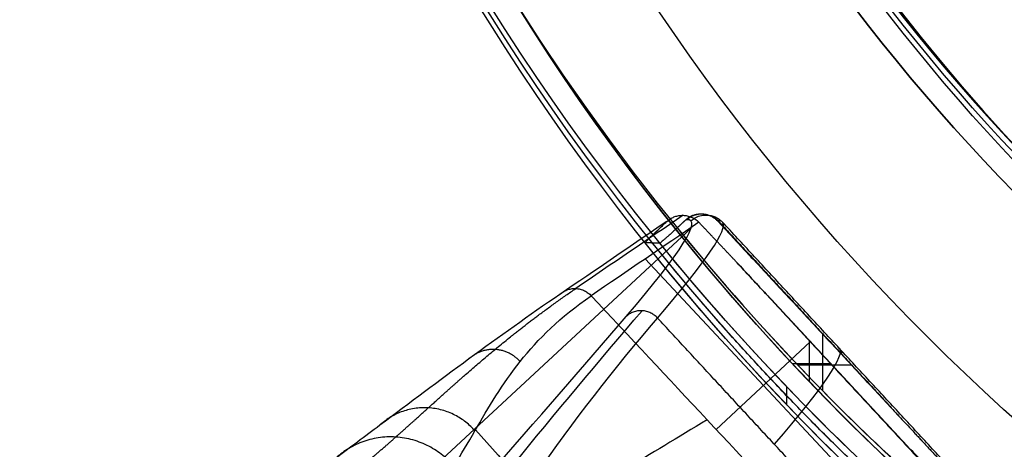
# Model space of a CAD drawing. Header units: millimetres. Extents: x -225 to 225, y -307 to 209.
# Tile 7 of 33: x -220 to -132, y -151 to -112. Entities that reach past the tile are written whole.
import ezdxf

# ---------------------------------------------------------------- set-up
doc = ezdxf.new("R2010")
doc.units = ezdxf.units.MM
doc.layers.add('Layer 01', color=7, linetype='Continuous', true_color=0x000000)

msp = doc.modelspace()

# ---------------------------------------------------------------- linework, layer by layer
at = {"layer": 'Layer 01', "color": 7, "true_color": 0xffffff}
for p, q in [((-158.954, -129.468, 406.219), (-158.883, -129.464, 404.525)), ((-157.451, -130.107, 405.387), (-141.928, -146.835, 405.387)), ((-159.855, -130.757, 374.075), (-184.165, -153.276, 374.075)), ((-163.955, -133.5, 476.965), (-142.695, -156.229, 476.965)), ((-153.392, -136.361, 444.633), (-136.958, -154.071, 444.633)), ((-148.68, -139.575, 405.735), (-148.661, -139.557, 404.932)), ((-157.596, -148.775, 509.28), (-149.188, -140.91, 445.025)), ((-149.265, -140.798, 444.42), (-149.265, -144.481, 444.244)), ((-148.054, -145.313, 405.46), (-148.054, -140.248, 405.702)), ((-150.805, -142.855, 444.322), (-147.352, -142.855, 444.322)), ((-150.324, -142.968, 405.572), (-145.524, -142.968, 405.572)), ((-146.316, -144.01, 445.139), (-146.295, -143.991, 444.267))]:
    msp.add_line(p, q, dxfattribs=at)
at = {"layer": 'Layer 01', "color": 7, "true_color": 0xffffff, "extrusion": (-1.04414e-25, 0.047845, -0.998855)}
msp.add_arc((0, 19.635, -413.948), 209.5, 270, 90, dxfattribs=at)
at = {"layer": 'Layer 01', "color": 7, "true_color": 0xffffff, "extrusion": (0, 0.047845, -0.998855)}
for centre, radius, start, end in [((0, 19.635, -430.798), 209.5, 270, 90), ((0, 19.635, -447.648), 209.5, 270, 90), ((0, 19.635, -411.948), 182.8, 151.88587, 28.11413), ((0, 19.635, -450.648), 206.5, 270, 24.54545), ((0, 19.635, -429.701), 179.8, 152.73974, 27.26026), ((0, 19.635, -445.454), 178.8, 152.8122, 27.1878), ((0, 19.635, -450.648), 206.5, 321.60774, 321.61466), ((0, 19.635, -411.948), 207.5, 310.91085, 313.71023)]:
    msp.add_arc(centre, radius, start, end, dxfattribs=at)
at = {"layer": 'Layer 01', "color": 7, "true_color": 0xffffff, "extrusion": (2.48268e-25, 0.047845, -0.998855)}
msp.add_arc((0, 19.635, -450.648), 206.5, 270, 90, dxfattribs=at)
at = {"layer": 'Layer 01', "color": 7, "true_color": 0xffffff, "extrusion": (-2.5516e-25, 0.047845, -0.998855)}
msp.add_arc((0, 19.635, -450.648), 196.145, 270, 90, dxfattribs=at)
at = {"layer": 'Layer 01', "color": 7, "true_color": 0xffffff, "extrusion": (1.50763e-16, -0.047845, 0.998855)}
msp.add_arc((0, 19.635, 411.948), 207.5, 144.75209, 270, dxfattribs=at)
at = {"layer": 'Layer 01', "color": 7, "true_color": 0xffffff, "extrusion": (-1.26511e-17, -0.047845, 0.998855)}
msp.add_arc((0, 19.635, 411.948), 182.8, 151.88587, 28.11413, dxfattribs=at)
at = {"layer": 'Layer 01', "color": 7, "true_color": 0xffffff, "extrusion": (1.7016e-17, -0.047845, 0.998855)}
msp.add_arc((0, 19.635, 414.948), 179.8, 152.73974, 27.26026, dxfattribs=at)
at = {"layer": 'Layer 01', "color": 7, "true_color": 0xffffff, "extrusion": (1.81874e-16, 0.047845, -0.998855)}
msp.add_arc((0, 19.635, -444.454), 179.8, 152.73974, 27.26026, dxfattribs=at)
at = {"layer": 'Layer 01', "color": 7, "true_color": 0xffffff, "extrusion": (1.22762e-16, -0.047845, 0.998855)}
msp.add_arc((0, 19.635, 445.453), 178.778, 152.81383, 270, dxfattribs=at)
at = {"layer": 'Layer 01', "color": 7, "true_color": 0xffffff, "extrusion": (0.042205, 0.002376, -0.999106)}
for centre in [(-122.326, -148.773, -411.999), (-122.326, -148.773, -411.176)]:
    msp.add_arc(centre, 2, 320.38741, 50.38741, dxfattribs=at)
at = {"layer": 'Layer 01', "color": 7, "true_color": 0xffffff, "extrusion": (0.018316, -0.019772, -0.999637)}
msp.add_arc((-205.697, -0.62, -392.37), 2, 270, 0, dxfattribs=at)
at = {"layer": 'Layer 01', "color": 7, "true_color": 0xffffff, "extrusion": (0.679319, -0.733348, 0.026952)}
for centre, radius, start, end in [((-583.697, 392.37, -2.62), 378, 346.76245, 1.86683), ((-583.697, 392.37, -2.62), 378, 346.76245, 1.86683), ((-583.697, 392.37, -0.62), 380, 346.76245, 0), ((-583.697, 392.37, -0.62), 380, 0, 1.86683)]:
    msp.add_arc(centre, radius, start, end, dxfattribs=at)
at = {"layer": 'Layer 01', "color": 7, "true_color": 0xffffff, "extrusion": (3.80163e-14, 0.047845, -0.998855)}
msp.add_arc((0, 19.635, -450.648), 206.5, 311.63447, 321.61466, dxfattribs=at)
at = {"layer": 'Layer 01', "color": 7, "true_color": 0xffffff, "extrusion": (-1.0175e-14, -0.047845, 0.998855)}
msp.add_arc((0, 19.635, 411.948), 207.5, 219.07029, 229.08915, dxfattribs=at)
at = {"layer": 'Layer 01', "color": 7, "true_color": 0xffffff, "extrusion": (-1.87425e-14, 0.047845, -0.998855)}
msp.add_arc((0, 19.635, -447.648), 209.5, 311.64515, 321.5013, dxfattribs=at)
at = {"layer": 'Layer 01', "color": 7, "true_color": 0xffffff, "extrusion": (-4.24571e-14, 0.047845, -0.998855)}
msp.add_arc((0, 19.635, -413.948), 209.5, 310.99634, 320.92722, dxfattribs=at)
at = {"layer": 'Layer 01', "color": 7, "true_color": 0xffffff, "extrusion": (-0.679319, 0.733348, -0.026952)}
for centre, radius, start, end in [((583.697, 392.37, -14.77), 380, 180, 193.23755), ((583.697, 392.37, -15.35), 380, 178.13317, 180), ((810.777, 415.579, 2.62), 573, 171.788059, 191.327463)]:
    msp.add_arc(centre, radius, start, end, dxfattribs=at)
at = {"layer": 'Layer 01', "color": 7, "true_color": 0xffffff}
for points, weights, degree in [([(-160.314, -130.002, 406.193), (-159.456, -129.205, 406.231), (-158.284, -129.25, 406.229), (-157.485, -130.109, 406.188)], [1, 0.804737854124, 0.804737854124, 1], 3), ([(-162.644, -132.091, 408.095), (-163.086, -132.086, 419.346), (-163.524, -132.078, 430.593), (-163.959, -132.069, 441.835)], [1, 0.999991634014, 0.999991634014, 1], 3), ([(-138.144, -158.319, 423.714), (-151.869, -146.295, 424.29), (-163.304, -132.081, 424.971)], [0.998133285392, 0.994371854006, 0.998146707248], 2), ([(-171.594, -136.677, 508.873), (-170.156, -135.332, 509.227), (-168.797, -136.799, 509.28)], [1, 0.707104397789, 0.999993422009], 2), ([(-162.856, -138.795, 305.226), (-164.215, -137.328, 305.172), (-165.651, -138.642, 305.63)], [1, 0.707106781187, 1], 2), ([(-175.155, -142.689, 557.499), (-177.36, -140.234, 557.419), (-179.733, -142.454, 556.838)], [1, 0.701630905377, 0.999999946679], 2), ([(-179.201, -148.889, 597.606), (-183.265, -144.232, 597.472), (-187.713, -148.391, 596.399)], [1, 0.696413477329, 0.999999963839], 2), ([(-181.086, -152.048, 617.45), (-186.14, -146.167, 617.292), (-191.721, -151.386, 615.957)], [1, 0.693615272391, 0.999999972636], 2), ([(-139.874, -149.044, 405.281), (-137.712, -151.368, 405.17), (-135.55, -153.692, 405.058)], [1, 0.999999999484, 1], 2)]:
    msp.add_rational_spline(points, weights, degree=degree, dxfattribs=at)
for points, degree in [([(-162.01, -130.149, 444.924), (-165.205, -132.325, 466.241), (-168.399, -134.501, 487.557), (-171.594, -136.677, 508.873)], 3), ([(-160.561, -129.604, 444.957), (-163.767, -131.788, 466.351), (-166.973, -133.972, 487.745), (-170.179, -136.156, 509.139)], 3), ([(-159.153, -130.23, 444.927), (-162.368, -132.42, 466.378), (-165.583, -134.609, 487.829), (-168.797, -136.799, 509.28)], 3), ([(-162.01, -130.149, 444.924), (-161.964, -130.106, 444.931), (-161.916, -130.066, 444.934), (-161.866, -130.027, 444.936)], 3), ([(-160.314, -130.002, 406.193), (-160.706, -130.365, 406.176), (-161.097, -130.729, 406.158)], 2), ([(-160.241, -129.998, 404.466), (-160.278, -130, 405.33), (-160.314, -130.002, 406.193)], 2), ([(-155.867, -133.7, 444.76), (-157.51, -131.965, 444.843), (-159.153, -130.23, 444.927)], 2), ([(-157.417, -130.105, 404.585), (-157.451, -130.107, 405.387), (-157.485, -130.109, 406.188)], 2), ([(-157.485, -130.109, 406.188), (-148.679, -139.576, 405.735), (-139.874, -149.044, 405.281)], 2), ([(-157.417, -130.105, 404.585), (-148.646, -139.574, 404.933), (-139.874, -149.044, 405.281)], 2), ([(-135.383, -153.594, 393.07), (-146.213, -141.903, 392.64), (-157.043, -130.212, 392.21)], 2), ([(-136.724, -154.282, 443.775), (-146.295, -143.991, 444.267), (-155.867, -133.7, 444.76)], 2), ([(-155.867, -133.7, 444.76), (-146.675, -143.623, 445.125), (-137.484, -153.545, 445.49)], 2), ([(-168.797, -136.799, 509.28), (-161.88, -144.194, 509.28), (-154.963, -151.589, 509.28), (-148.046, -158.985, 509.28)], 3), ([(-210.821, -196.485, 5), (-195.273, -176.325, 104.976), (-179.726, -156.178, 204.955), (-164.238, -138.142, 305.322)], 3), ([(-219.957, -199.995, 5), (-200.598, -178.394, 104.809), (-181.239, -156.793, 204.619), (-165.651, -138.642, 305.63)], 3), ([(-202.185, -200.399, 5), (-190.264, -178.581, 105.028), (-178.314, -156.795, 205.058), (-162.856, -138.795, 305.226)], 3), ([(-142.647, -160.611, 306.028), (-152.752, -149.703, 305.627), (-162.856, -138.795, 305.226)], 2), ([(-151.273, -146.576, 441.14), (-151.273, -145.77, 424.309), (-151.273, -144.964, 407.479)], 2), ([(-179.149, -148.801, 597.057), (-173.797, -154.852, 596.941), (-168.326, -160.791, 596.813), (-162.739, -166.615, 596.672)], 3)]:
    msp.add_open_spline(points, degree=degree, dxfattribs=at)
for points, knots in [([(-163.959, -132.069, 441.835), (-163.967, -132.068, 442.024), (-163.961, -132.056, 442.216), (-163.923, -132.007, 442.588), (-163.892, -131.971, 442.77), (-163.803, -131.876, 443.126), (-163.746, -131.817, 443.299), (-163.61, -131.679, 443.623), (-163.532, -131.601, 443.775), (-163.262, -131.335, 444.203), (-163.045, -131.126, 444.436), (-162.677, -130.775, 444.695), (-162.549, -130.655, 444.764), (-162.286, -130.407, 444.87), (-162.149, -130.279, 444.906), (-162.01, -130.149, 444.924)], [-4.552726, -4.552726, -4.552726, -4.552726, -3.983635, -3.983635, -3.414544, -3.414544, -2.845454, -2.845454, -2.276363, -2.276363, -1.138181, -1.138181, -0.569091, -0.569091, 0, 0, 0, 0]), ([(-161.866, -130.027, 444.936), (-161.767, -129.951, 444.94), (-161.66, -129.884, 444.943), (-161.439, -129.771, 444.949), (-161.324, -129.725, 444.951), (-161.087, -129.654, 444.954), (-160.964, -129.629, 444.955), (-160.717, -129.602, 444.957), (-160.594, -129.6, 444.957), (-160.346, -129.618, 444.956), (-160.222, -129.639, 444.955), (-159.982, -129.701, 444.952), (-159.866, -129.743, 444.95), (-159.528, -129.903, 444.942), (-159.325, -130.048, 444.935), (-159.153, -130.23, 444.927)], [0, 0, 0, 0, 0.37339, 0.37339, 0.74678, 0.74678, 1.12017, 1.12017, 1.493559, 1.493559, 1.866949, 1.866949, 2.240339, 2.240339, 2.987119, 2.987119, 2.987119, 2.987119]), ([(-161.097, -130.729, 406.158), (-161.193, -130.817, 406.154), (-161.291, -130.908, 406.163), (-161.481, -131.082, 406.206), (-161.574, -131.167, 406.239), (-161.756, -131.332, 406.332), (-161.844, -131.412, 406.391), (-162.009, -131.559, 406.528), (-162.086, -131.628, 406.608), (-162.231, -131.756, 406.789), (-162.296, -131.812, 406.888), (-162.411, -131.911, 407.1), (-162.461, -131.953, 407.215), (-162.544, -132.021, 407.454), (-162.577, -132.047, 407.578), (-162.625, -132.082, 407.833), (-162.639, -132.091, 407.965), (-162.644, -132.091, 408.095)], [-3.149043, -3.149043, -3.149043, -3.149043, -2.755413, -2.755413, -2.361783, -2.361783, -1.968152, -1.968152, -1.574522, -1.574522, -1.180891, -1.180891, -0.787261, -0.787261, -0.39363, -0.39363, 0, 0, 0, 0]), ([(-171.594, -136.677, 508.873), (-174.364, -138.566, 527.305), (-177.061, -140.496, 542.772), (-182.405, -144.412, 570.905), (-185.051, -146.397, 583.571), (-189.044, -149.389, 602.813), (-190.378, -150.388, 609.268), (-193.064, -152.384, 622.646), (-194.415, -153.38, 629.569), (-198.397, -156.29, 650.767), (-200.963, -158.126, 665.487), (-203.19, -159.65, 680.161)], [-175.74321, -175.74321, -175.74321, -175.74321, -131.793106, -131.793106, -87.842093, -87.842093, -65.866587, -65.866587, -43.891081, -43.891081, 0, 0, 0, 0]), ([(-188.832, -160.714, 682.29), (-186.611, -159.168, 667.56), (-184.789, -157.235, 652.695), (-182.458, -154.159, 631.24), (-181.747, -153.103, 624.23), (-180.424, -150.993, 610.67), (-179.812, -149.939, 604.118), (-177.978, -146.79, 584.582), (-176.759, -144.713, 571.716), (-173.551, -140.665, 543.282), (-171.561, -138.695, 527.712), (-168.797, -136.799, 509.28)], [0, 0, 0, 0, 43.967078, 43.967078, 65.950617, 65.950617, 87.934155, 87.934155, 131.901233, 131.901233, 175.868311, 175.868311, 175.868311, 175.868311]), ([(-158.42, -147.893, 509.28), (-163.67, -151.092, 542.188), (-169.193, -154.376, 576.455), (-177.913, -159.517, 631.608), (-182.47, -162.203, 661.023), (-185.928, -164.274, 682.693)], [0, 0, 0, 0, 88.905105, 111.949873, 177.783267, 177.783267, 177.783267, 177.783267])]:
    msp.add_open_spline(points, degree=3, knots=knots, dxfattribs=at)
msp.add_rational_spline([(-195.833, -157.067, 681.59), (-193.614, -155.54, 666.881), (-191.438, -153.829, 652.068), (-188.308, -151.205, 630.681), (-187.288, -150.321, 623.698), (-185.304, -148.568, 610.198), (-184.341, -147.698, 603.678), (-181.456, -145.098, 584.25), (-179.539, -143.372, 571.453), (-175.284, -139.846, 543.12), (-172.947, -138.047, 527.591), (-170.179, -136.156, 509.139)], [0.842896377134, 0.843348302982, 0.844257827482, 0.845778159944, 0.846311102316, 0.847304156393, 0.847762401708, 0.849095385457, 0.849934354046, 0.851696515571, 0.852617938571, 0.853550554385], degree=3, knots=[0.016526, 0.016526, 0.016526, 0.016526, 43.967147, 43.967147, 65.95072, 65.95072, 87.934294, 87.934294, 131.901441, 131.901441, 175.868134, 175.868134, 175.868134, 175.868134], dxfattribs=at)

doc.saveas('drawing.dxf')
